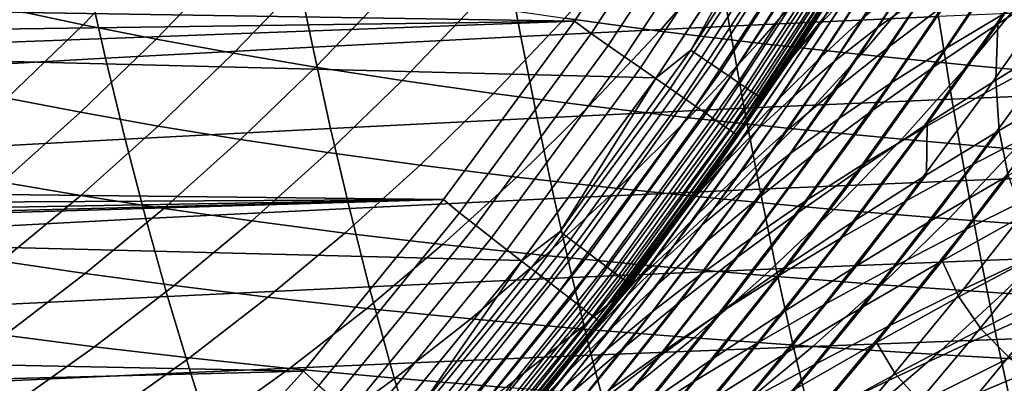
# Model space of a CAD drawing. Header units: metres. Extents: x -23 to 242, y -40 to 23.
# Tile 58 of 256: x 15.27 to 20.22, y -14.39 to -12.56. Entities that reach past the tile are written whole.
import ezdxf

# ---------------------------------------------------------------- set-up
doc = ezdxf.new("R2010")
doc.units = ezdxf.units.M
doc.layers.add('solid_10171013', color=7, linetype='CONTINUOUS')

msp = doc.modelspace()

# ---------------------------------------------------------------- linework, layer by layer
at = {"layer": 'solid_10171013'}
for points in [[(18.469597, -12.850019), (-19.096766, -11.898045), (-19.675112, -10.915094), (19.09683, -11.89794)], [(7.229609, -11.988859, 150), (6.53327, -12.382096, 150), (18.059135, -12.564501, 150), (18.672434, -11.633579, 150)], [(18.14259, -12.627615, 149.994522), (18.758881, -11.6925, 149.994522), (18.672434, -11.633579, 150), (18.059135, -12.564501, 150)], [(18.758881, -11.6925, 149.994522), (18.14259, -12.627615, 149.994522), (18.227526, -12.686732, 149.978119), (18.846704, -11.74724, 149.978119)], [(19.741339, -11.866041, 121.463646), (19.288998, -12.585018, 121.11441), (19.441727, -12.423648, 120.713135), (19.881475, -11.714106, 121.056755)], [(18.846704, -11.74724, 149.978119), (18.227526, -12.686732, 149.978119), (18.310589, -12.744546, 149.950989), (18.932589, -11.800773, 149.950989)], [(19.254179, -11.765985, 0.004193), (18.643759, -12.7111, 0.004193), (19.09683, -11.89794)], [(19.308983, -11.799474, 0.016885), (18.696825, -12.74728, 0.016885), (18.643759, -12.7111, 0.004193), (19.254179, -11.765985, 0.004193)], [(20.004883, -11.940959, 119.517403), (19.58131, -12.599173, 119.162064), (19.81444, -12.430221, 118.776978), (20.227118, -11.781396, 119.126549)], [(18.932589, -11.800773, 149.950989), (18.310589, -12.744546, 149.950989), (18.390865, -12.800421, 149.913422), (19.015593, -11.852509, 149.913422)], [(19.361902, -11.831812, 0.03786), (18.748066, -12.782215, 0.03786), (18.696825, -12.74728, 0.016885), (19.308983, -11.799474, 0.016885)], [(19.412029, -11.862444, 0.066758), (18.796604, -12.815308, 0.066758), (18.748066, -12.782215, 0.03786), (19.361902, -11.831812, 0.03786)], [(19.015593, -11.852509, 149.913422), (18.390865, -12.800421, 149.913422), (18.467476, -12.853742, 149.865814), (19.094803, -11.901882, 149.865814)], [(19.458504, -11.890844, 0.103084), (18.841606, -12.845989, 0.103084), (18.796604, -12.815308, 0.066758), (19.412029, -11.862444, 0.066758)], [(19.619593, -12.017986, 121.869598), (19.153997, -12.746198, 121.514519), (19.288998, -12.585018, 121.11441), (19.741339, -11.866041, 121.463646)], [(17.795063, -13.769), (-18.469526, -12.85012), (-19.096766, -11.898045), (18.469597, -12.850019)], [(19.094803, -11.901882, 149.865814), (18.467476, -12.853742, 149.865814), (18.539576, -12.903926, 149.808716), (19.169353, -11.94835, 149.808716)], [(18.643759, -12.7111, 0.004193), (18.469597, -12.850019), (19.09683, -11.89794)], [(19.500532, -11.916527, 0.146215), (18.882301, -12.873734, 0.146215), (18.841606, -12.845989, 0.103084), (19.458504, -11.890844, 0.103084)], [(19.53739, -11.93905, 0.195412), (18.91799, -12.898067, 0.195412), (18.882301, -12.873734, 0.146215), (19.500532, -11.916527, 0.146215)], [(19.161373, -12.735303, 71.486107), (19.577765, -12.086167, 71.167397), (19.72344, -11.89653, 71.560226), (19.320581, -12.537554, 71.872429)], [(19.64551, -12.690263, 74.402924), (20.014616, -12.129133, 74.080139), (20.285673, -11.924827, 74.439629), (19.927195, -12.478481, 74.755585)], [(20.329538, -12.095793, 118.026718), (19.923414, -12.70377, 117.663544), (20.214413, -12.530073, 117.307419), (20.610678, -11.930904, 117.664314)], [(19.169353, -11.94835, 149.808716), (18.539576, -12.903926, 149.808716), (18.606377, -12.95042, 149.742722), (19.238424, -11.991401, 149.742722)], [(19.568447, -11.958029, 0.24983), (18.948063, -12.918571, 0.24983), (18.91799, -12.898067, 0.195412), (19.53739, -11.93905, 0.195412)], [(19.59317, -11.973138, 0.308537), (18.972004, -12.934893, 0.308537), (18.948063, -12.918571, 0.24983), (19.568447, -11.958029, 0.24983)], [(19.611137, -11.984118, 0.370527), (18.989401, -12.946754, 0.370527), (18.972004, -12.934893, 0.308537), (19.59317, -11.973138, 0.308537)], [(19.62204, -11.990779, 0.434737), (18.999958, -12.953952, 0.434737), (18.989401, -12.946754, 0.370527), (19.611137, -11.984118, 0.370527)], [(19.298397, -12.745555, 72.965958), (19.690382, -12.141486, 72.644173), (19.900791, -11.943598, 73.026695), (19.520891, -12.539743, 73.34185)], [(19.799812, -12.10136, 119.913124), (19.364729, -12.768891, 119.551826), (19.58131, -12.599173, 119.162064), (20.004883, -11.940959, 119.517403)], [(19.238424, -11.991401, 149.742722), (18.606377, -12.95042, 149.742722), (18.667145, -12.992716, 149.668579), (19.301256, -12.030564, 149.668579)], [(19.301256, -12.030564, 149.668579), (18.667145, -12.992716, 149.668579), (18.72121, -13.030348, 149.587112), (19.357159, -12.06541, 149.587112)], [(19.62204, -11.990779, 0.434737), (19.518833, -12.166149, 0.5), (18.999958, -12.953952, 0.434737)], [(19.153997, -12.746198, 121.514519), (19.619593, -12.017986, 121.869598), (19.55644, -12.105602, 122.287582), (19.098139, -12.81644, 121.943527)], [(19.357159, -12.06541, 149.587112), (18.72121, -13.030348, 149.587112), (18.767984, -13.062902, 149.499176), (19.405521, -12.095553, 149.499176)], [(19.866409, -12.795657, 75.428337), (20.224092, -12.267648, 75.100128), (20.535791, -12.05804, 75.435272), (20.187874, -12.579302, 75.756256)], [(20.187874, -12.579302, 75.756256), (20.535791, -12.05804, 75.435272), (20.523203, -12.364458, 76.073647)], [(15.239836, -12.509179, 231.569183), (15.612547, -12.121037, 231.320419), (15.958761, -12.196143, 232.148865), (15.586883, -12.582788, 232.414459)], [(19.825657, -12.122681, 267.266479), (18.767309, -12.172264, 266.779175), (18.838181, -12.59062, 266.596283), (19.889938, -12.542319, 267.09024)], [(19.405521, -12.095553, 149.499176), (18.767984, -13.062902, 149.499176), (18.80695, -13.090023, 149.405777), (19.44581, -12.120666, 149.405777)], [(19.44581, -12.120666, 149.405777), (18.80695, -13.090023, 149.405777), (18.837679, -13.111412, 149.307922), (19.477583, -12.140471, 149.307922)], [(18.877575, -13.139147, 149), (19.098139, -12.81644, 121.943527), (19.55644, -12.105602, 122.287582), (19.518833, -12.166149, 149)], [(19.577765, -12.086167, 71.167397), (19.161373, -12.735303, 71.486107), (19.105398, -12.805614, 71.050964), (19.337017, -12.453101, 70.875893)], [(19.612047, -12.262342, 120.312202), (19.16482, -12.939082, 119.944756), (19.364729, -12.768891, 119.551826), (19.799812, -12.10136, 119.913124)], [(19.379328, -12.902715, 74.043503), (19.759655, -12.334188, 73.71373), (20.014616, -12.129133, 74.080139), (19.64551, -12.690263, 74.402924)], [(20.063969, -12.262329, 118.398056), (19.647423, -12.879142, 118.028419), (19.923414, -12.70377, 117.663544), (20.329538, -12.095793, 118.026718)], [(18.767309, -12.172264, 266.779175), (17.710188, -12.224892, 266.257843), (17.78826, -12.64182, 266.068176), (18.838181, -12.59062, 266.596283)], [(18.0103, -12.550676, 236.187698), (18.359447, -12.153788, 235.848557), (18.830812, -12.219025, 236.612961), (18.486322, -12.614685, 236.968277)], [(19.477583, -12.140471, 149.307922), (18.837679, -13.111412, 149.307922), (18.859837, -13.126834, 149.20668), (19.500494, -12.154751, 149.20668)], [(19.500494, -12.154751, 149.20668), (18.859837, -13.126834, 149.20668), (18.873178, -13.13612, 149.10318), (19.51429, -12.163349, 149.10318)], [(19.51429, -12.163349, 149.10318), (18.873178, -13.13612, 149.10318), (18.877575, -13.139147, 149), (19.518833, -12.166149, 149)], [(18.877575, -13.139147, 0.5), (19.518833, -12.166149, 0.5), (19.337017, -12.453101, 70.875893), (19.105398, -12.805614, 71.050964)], [(18.999958, -12.953952, 0.434737), (19.518833, -12.166149, 0.5), (18.877575, -13.139147, 0.5)], [(19.092249, -12.951375, 72.587502), (19.496948, -12.339543, 72.258942), (19.690382, -12.141486, 72.644173), (19.298397, -12.745555, 72.965958)], [(15.586883, -12.582788, 232.414459), (15.958761, -12.196143, 232.148865), (16.324841, -12.270391, 232.970245), (15.954249, -12.65549, 233.252762)], [(17.710188, -12.224892, 266.257843), (16.655781, -12.280325, 265.702332), (16.741655, -12.69569, 265.50589), (17.78826, -12.64182, 266.068176)], [(18.830812, -12.219025, 236.612961), (19.321688, -12.281178, 237.363983), (18.982964, -12.675618, 237.735474), (18.486322, -12.614685, 236.968277)], [(20.51997, -12.358384, 116.961395), (20.123461, -12.926847, 116.588593), (20.452484, -12.749555, 116.260948), (20.839645, -12.189034, 116.626808)], [(16.655781, -12.280325, 265.702332), (15.605569, -12.338328, 265.112488), (15.699842, -12.752001, 264.909271), (16.741655, -12.69569, 265.50589)], [(15.954249, -12.65549, 233.252762), (16.324841, -12.270391, 232.970245), (16.712269, -12.343363, 233.785126), (16.343473, -12.726877, 234.084518)], [(19.441727, -12.423648, 120.713135), (18.981707, -13.109451, 120.339333), (19.16482, -12.939082, 119.944756), (19.612047, -12.262342, 120.312202)], [(19.321688, -12.281178, 237.363983), (19.832077, -12.339828, 238.100174), (19.500259, -12.733066, 238.487808), (18.982964, -12.675618, 237.735474)], [(19.81444, -12.430221, 118.776978), (19.386881, -13.055861, 118.400681), (19.647423, -12.879142, 118.028419), (20.063969, -12.262329, 118.398056)], [(19.559195, -13.013215, 75.091164), (19.927195, -12.478481, 74.755585), (20.224092, -12.267648, 75.100128), (19.866409, -12.795657, 75.428337)], [(6.53327, -12.382096, 150), (5.815754, -12.734864, 150), (18.059135, -12.564501, 150)], [(15.605569, -12.338328, 265.112488), (14.561047, -12.398666, 264.48819), (14.664304, -12.810523, 264.278229), (15.699842, -12.752001, 264.909271)], [(16.343473, -12.726877, 234.084518), (16.712269, -12.343363, 233.785126), (17.122429, -12.414644, 234.593903), (16.755997, -12.796553, 234.910019)], [(18.902525, -13.156958, 72.207947), (19.320581, -12.537554, 71.872429), (19.496948, -12.339543, 72.258942), (19.092249, -12.951375, 72.587502)], [(19.128735, -13.115558, 73.678764), (19.520891, -12.539743, 73.34185), (19.759655, -12.334188, 73.71373), (19.379328, -12.902715, 74.043503)], [(19.500259, -12.733066, 238.487808), (19.832077, -12.339828, 238.100174), (20.361597, -12.395042, 238.820557), (20.037823, -12.787097, 239.224197)], [(20.214413, -12.530073, 117.307419), (19.808031, -13.106565, 116.927475), (20.123461, -12.926847, 116.588593), (20.51997, -12.358384, 116.961395)], [(20.187874, -12.579302, 75.756256), (20.523203, -12.364458, 76.073647), (20.535732, -12.642308, 76.702179), (20.178019, -12.861219, 76.404167)], [(16.755997, -12.796553, 234.910019), (17.122429, -12.414644, 234.593903), (17.555393, -12.483868, 235.395508), (17.192015, -12.864162, 235.72818)], [(19.288998, -12.585018, 121.11441), (18.815517, -13.279704, 120.734055), (18.981707, -13.109451, 120.339333), (19.441727, -12.423648, 120.713135)], [(19.58131, -12.599173, 119.162064), (19.142122, -13.233592, 118.778923), (19.386881, -13.055861, 118.400681), (19.81444, -12.430221, 118.776978)], [(20.037823, -12.787097, 239.224197), (20.361597, -12.395042, 238.820557), (20.910103, -12.446941, 239.524414), (20.59549, -12.837836, 239.943848)], [(19.266615, -13.231667, 74.74604), (19.64551, -12.690263, 74.402924), (19.927195, -12.478481, 74.755585), (19.559195, -13.013215, 75.091164)], [(14.855968, -12.881214, 231.825363), (15.239836, -12.509179, 231.569183), (15.586883, -12.582788, 232.414459), (15.204046, -12.952933, 232.687866)], [(17.192015, -12.864162, 235.72818), (17.555393, -12.483868, 235.395508), (18.0103, -12.550676, 236.187698), (17.650841, -12.929361, 236.536865)], [(19.923414, -12.70377, 117.663544), (19.506613, -13.288345, 117.27626), (19.808031, -13.106565, 116.927475), (20.214413, -12.530073, 117.307419)], [(20.942307, -12.497094, 267.550568), (19.889938, -12.542319, 267.09024), (19.957699, -12.957044, 266.90451), (21.003799, -12.913338, 267.371552)], [(5.079339, -13.046075, 150), (4.32632, -13.31476, 150), (17.399588, -13.46306, 150), (18.059135, -12.564501, 150)], [(5.815754, -12.734864, 150), (5.079339, -13.046075, 150), (18.059135, -12.564501, 150)], [(17.479725, -13.530314, 149.994522), (18.14259, -12.627615, 149.994522), (18.059135, -12.564501, 150), (17.399588, -13.46306, 150)], [(17.650841, -12.929361, 236.536865), (18.0103, -12.550676, 236.187698), (18.486322, -12.614685, 236.968277), (18.131819, -12.991778, 237.333908)], [(18.729298, -13.362056, 71.828751), (19.161373, -12.735303, 71.486107), (19.320581, -12.537554, 71.872429), (18.902525, -13.156958, 72.207947)], [(19.889938, -12.542319, 267.09024), (18.838181, -12.59062, 266.596283), (18.912842, -13.003644, 266.403656), (19.957699, -12.957044, 266.90451)], [(18.893789, -13.328515, 73.310165), (19.298397, -12.745555, 72.965958), (19.520891, -12.539743, 73.34185), (19.128735, -13.115558, 73.678764)], [(19.501881, -13.304268, 75.774467), (19.866409, -12.795657, 75.428337), (20.187874, -12.579302, 75.756256), (19.833282, -13.081986, 76.094505)], [(19.833282, -13.081986, 76.094505), (20.187874, -12.579302, 75.756256), (20.178019, -12.861219, 76.404167)], [(20.452484, -12.749555, 116.260948), (20.058966, -13.287876, 115.874733), (20.410397, -13.106426, 115.56736), (20.794685, -12.575058, 115.9459)], [(15.204046, -12.952933, 232.687866), (15.586883, -12.582788, 232.414459), (15.954249, -12.65549, 233.252762), (15.572916, -13.023699, 233.543442)], [(18.14259, -12.627615, 149.994522), (17.479725, -13.530314, 149.994522), (17.56156, -13.593658, 149.978119), (18.227526, -12.686732, 149.978119)], [(18.838181, -12.59062, 266.596283), (17.78826, -12.64182, 266.068176), (17.870455, -13.052971, 265.868652), (18.912842, -13.003644, 266.403656)], [(18.486322, -12.614685, 236.968277), (18.982964, -12.675618, 237.735474), (18.634546, -13.051147, 238.117615), (18.131819, -12.991778, 237.333908)], [(19.153997, -12.746198, 121.514519), (18.666374, -13.449548, 121.127419), (18.815517, -13.279704, 120.734055), (19.288998, -12.585018, 121.11441)], [(19.364729, -12.768891, 119.551826), (18.913277, -13.412006, 119.161667), (19.142122, -13.233592, 118.778923), (19.58131, -12.599173, 119.162064)], [(15.572916, -13.023699, 233.543442), (15.954249, -12.65549, 233.252762), (16.343473, -12.726877, 234.084518), (15.964167, -13.093122, 234.392426)], [(17.78826, -12.64182, 266.068176), (16.741655, -12.69569, 265.50589), (16.832003, -13.104805, 265.299408), (17.870455, -13.052971, 265.868652)], [(18.982964, -12.675618, 237.735474), (19.500259, -12.733066, 238.487808), (19.15909, -13.107066, 238.886353), (18.634546, -13.051147, 238.117615)], [(20.178019, -12.861219, 76.404167), (20.535732, -12.642308, 76.702179), (20.574245, -12.893258, 77.317131), (20.195417, -13.114965, 77.040024)], [(16.741655, -12.69569, 265.50589), (15.699842, -12.752001, 264.909271), (15.798949, -13.158925, 264.695862), (16.832003, -13.104805, 265.299408)], [(15.964167, -13.093122, 234.392426), (16.343473, -12.726877, 234.084518), (16.755997, -12.796553, 234.910019), (16.379301, -13.16082, 235.23497)], [(18.227526, -12.686732, 149.978119), (17.56156, -13.593658, 149.978119), (17.641586, -13.655604, 149.950989), (18.310589, -12.744546, 149.950989)], [(18.643759, -12.7111, 0.004193), (17.986988, -13.624614, 0.004193), (18.469597, -12.850019)], [(18.696825, -12.74728, 0.016885), (18.038185, -13.663394, 0.016885), (17.986988, -13.624614, 0.004193), (18.643759, -12.7111, 0.004193)], [(18.988939, -13.450702, 74.394302), (19.379328, -12.902715, 74.043503), (19.64551, -12.690263, 74.402924), (19.266615, -13.231667, 74.74604)], [(19.647423, -12.879142, 118.028419), (19.219624, -13.471817, 117.633598), (19.506613, -13.288345, 117.27626), (19.923414, -12.70377, 117.663544)], [(15.699842, -12.752001, 264.909271), (14.664304, -12.810523, 264.278229), (14.772766, -13.215113, 264.057953), (15.798949, -13.158925, 264.695862)], [(18.310589, -12.744546, 149.950989), (17.641586, -13.655604, 149.950989), (17.718931, -13.715473, 149.913422), (18.390865, -12.800421, 149.913422)], [(18.748066, -12.782215, 0.03786), (18.08762, -13.70084, 0.03786), (18.038185, -13.663394, 0.016885), (18.696825, -12.74728, 0.016885)], [(18.666374, -13.449548, 121.127419), (19.153997, -12.746198, 121.514519), (19.098139, -12.81644, 121.943527), (18.620472, -13.501037, 121.570869)], [(19.161373, -12.735303, 71.486107), (18.729298, -13.362056, 71.828751), (18.627663, -13.491116, 71.423309), (18.868858, -13.151662, 71.233269)], [(18.674551, -13.541308, 72.939156), (19.092249, -12.951375, 72.587502), (19.298397, -12.745555, 72.965958), (18.893789, -13.328515, 73.310165)], [(19.16482, -12.939082, 119.944756), (18.700453, -13.590773, 119.547394), (18.913277, -13.412006, 119.161667), (19.364729, -12.768891, 119.551826)], [(19.161373, -12.735303, 71.486107), (18.868858, -13.151662, 71.233269), (19.105398, -12.805614, 71.050964)], [(19.15909, -13.107066, 238.886353), (19.500259, -12.733066, 238.487808), (20.037823, -12.787097, 239.224197), (19.705061, -13.159607, 239.639008)], [(20.123461, -12.926847, 116.588593), (19.720209, -13.472234, 116.194466), (20.058966, -13.287876, 115.874733), (20.452484, -12.749555, 116.260948)], [(16.379301, -13.16082, 235.23497), (16.755997, -12.796553, 234.910019), (17.192015, -12.864162, 235.72818), (16.818636, -13.226456, 236.069992)], [(18.390865, -12.800421, 149.913422), (17.718931, -13.715473, 149.913422), (17.792742, -13.772607, 149.865814), (18.467476, -12.853742, 149.865814)], [(18.796604, -12.815308, 0.066758), (18.134449, -13.736311, 0.066758), (18.08762, -13.70084, 0.03786), (18.748066, -12.782215, 0.03786)], [(18.841606, -12.845989, 0.103084), (18.177864, -13.769197, 0.103084), (18.134449, -13.736311, 0.066758), (18.796604, -12.815308, 0.066758)], [(18.187859, -14.078417, 149), (18.620472, -13.501037, 121.570869), (19.098139, -12.81644, 121.943527), (18.877575, -13.139147, 149)], [(18.877575, -13.139147, 0.5), (19.105398, -12.805614, 71.050964), (18.868858, -13.151662, 71.233269)], [(19.184172, -13.527723, 75.445351), (19.559195, -13.013215, 75.091164), (19.866409, -12.795657, 75.428337), (19.501881, -13.304268, 75.774467)], [(19.705061, -13.159607, 239.639008), (20.037823, -12.787097, 239.224197), (20.59549, -12.837836, 239.943848), (20.272268, -13.208899, 240.374725)], [(17.074446, -14.653085), (-17.794987, -13.769098), (-18.469526, -12.85012), (17.795063, -13.769)], [(16.818636, -13.226456, 236.069992), (17.192015, -12.864162, 235.72818), (17.650841, -12.929361, 236.536865), (17.281662, -13.289697, 236.895462)], [(18.467476, -12.853742, 149.865814), (17.792742, -13.772607, 149.865814), (17.862207, -13.826378, 149.808716), (18.539576, -12.903926, 149.808716)], [(17.986988, -13.624614, 0.004193), (17.795063, -13.769), (18.469597, -12.850019)], [(18.882301, -12.873734, 0.146215), (18.217125, -13.798937, 0.146215), (18.177864, -13.769197, 0.103084), (18.841606, -12.845989, 0.103084)], [(18.91799, -12.898067, 0.195412), (18.251558, -13.825018, 0.195412), (18.217125, -13.798937, 0.146215), (18.882301, -12.873734, 0.146215)], [(19.833282, -13.081986, 76.094505), (20.178019, -12.861219, 76.404167), (20.195417, -13.114965, 77.040024), (19.82872, -13.338927, 76.750183)], [(18.539576, -12.903926, 149.808716), (17.862207, -13.826378, 149.808716), (17.926567, -13.876196, 149.742722), (18.606377, -12.95042, 149.742722)], [(18.948063, -12.918571, 0.24983), (18.280571, -13.846995, 0.24983), (18.251558, -13.825018, 0.195412), (18.91799, -12.898067, 0.195412)], [(18.972004, -12.934893, 0.308537), (18.303669, -13.864491, 0.308537), (18.280571, -13.846995, 0.24983), (18.948063, -12.918571, 0.24983)], [(18.726238, -13.670011, 74.037392), (19.128735, -13.115558, 73.678764), (19.379328, -12.902715, 74.043503), (18.988939, -13.450702, 74.394302)], [(19.386881, -13.055861, 118.400681), (18.947479, -13.656614, 117.998138), (19.219624, -13.471817, 117.633598), (19.647423, -12.879142, 118.028419)], [(19.808031, -13.106565, 116.927475), (19.394514, -13.659097, 116.525215), (19.720209, -13.472234, 116.194466), (20.123461, -12.926847, 116.588593)], [(21.003799, -12.913338, 267.371552), (19.957699, -12.957044, 266.90451), (20.02903, -13.366463, 266.708954), (21.068575, -13.324679, 267.182953)], [(20.195417, -13.114965, 77.040024), (20.574245, -12.893258, 77.317131), (20.639399, -13.119205, 77.914978), (20.240728, -13.342335, 77.660202)], [(14.810803, -13.306277, 232.968674), (15.204046, -12.952933, 232.687866), (15.572916, -13.023699, 233.543442), (15.1814, -13.374752, 233.841873)], [(17.281662, -13.289697, 236.895462), (17.650841, -12.929361, 236.536865), (18.131819, -12.991778, 237.333908), (17.767899, -13.350187, 237.709274)], [(18.606377, -12.95042, 149.742722), (17.926567, -13.876196, 149.742722), (17.985115, -13.921515, 149.668579), (18.667145, -12.992716, 149.668579)], [(18.989401, -12.946754, 0.370527), (18.320454, -13.877204, 0.370527), (18.303669, -13.864491, 0.308537), (18.972004, -12.934893, 0.308537)], [(18.999958, -12.953952, 0.434737), (18.330637, -13.884918, 0.434737), (18.320454, -13.877204, 0.370527), (18.989401, -12.946754, 0.370527)], [(18.999958, -12.953952, 0.434737), (18.877575, -13.139147, 0.5), (18.330637, -13.884918, 0.434737)], [(18.471079, -13.753659, 72.567192), (18.902525, -13.156958, 72.207947), (19.092249, -12.951375, 72.587502), (18.674551, -13.541308, 72.939156)], [(18.981707, -13.109451, 120.339333), (18.503759, -13.769559, 119.934608), (18.700453, -13.590773, 119.547394), (19.16482, -12.939082, 119.944756)], [(19.957699, -12.957044, 266.90451), (18.912842, -13.003644, 266.403656), (18.991386, -13.410926, 266.20108), (20.02903, -13.366463, 266.708954)], [(20.410397, -13.106426, 115.56736), (20.022663, -13.615695, 115.169991), (20.395344, -13.431767, 114.884605), (20.774109, -12.928287, 115.273682)], [(15.1814, -13.374752, 233.841873), (15.572916, -13.023699, 233.543442), (15.964167, -13.093122, 234.392426), (15.57492, -13.441862, 234.708389)], [(18.131819, -12.991778, 237.333908), (18.634546, -13.051147, 238.117615), (18.277037, -13.407672, 238.50972), (17.767899, -13.350187, 237.709274)], [(18.912842, -13.003644, 266.403656), (17.870455, -13.052971, 265.868652), (17.956865, -13.457912, 265.658997), (18.991386, -13.410926, 266.20108)], [(18.667145, -12.992716, 149.668579), (17.985115, -13.921515, 149.668579), (18.037207, -13.961837, 149.587112), (18.72121, -13.030348, 149.587112)], [(18.880512, -13.752012, 75.108429), (19.266615, -13.231667, 74.74604), (19.559195, -13.013215, 75.091164), (19.184172, -13.527723, 75.445351)], [(17.870455, -13.052971, 265.868652), (16.832003, -13.104805, 265.299408), (16.92691, -13.507215, 265.082642), (17.956865, -13.457912, 265.658997)], [(18.72121, -13.030348, 149.587112), (18.037207, -13.961837, 149.587112), (18.08227, -13.996719, 149.499176), (18.767984, -13.062902, 149.499176)], [(18.767984, -13.062902, 149.499176), (18.08227, -13.996719, 149.499176), (18.119812, -14.025779, 149.405777), (18.80695, -13.090023, 149.405777)], [(18.634546, -13.051147, 238.117615), (19.15909, -13.107066, 238.886353), (18.809172, -13.461757, 239.295105), (18.277037, -13.407672, 238.50972)], [(19.142122, -13.233592, 118.778923), (18.690489, -13.842369, 118.3685), (18.947479, -13.656614, 117.998138), (19.386881, -13.055861, 118.400681)], [(15.57492, -13.441862, 234.708389), (15.964167, -13.093122, 234.392426), (16.379301, -13.16082, 235.23497), (15.99292, -13.507243, 235.568268)], [(16.832003, -13.104805, 265.299408), (15.798949, -13.158925, 264.695862), (15.902976, -13.558625, 264.472015), (16.92691, -13.507215, 265.082642)], [(18.80695, -13.090023, 149.405777), (18.119812, -14.025779, 149.405777), (18.14942, -14.048697, 149.307922), (18.837679, -13.111412, 149.307922)], [(18.837679, -13.111412, 149.307922), (18.14942, -14.048697, 149.307922), (18.170767, -14.065221, 149.20668), (18.859837, -13.126834, 149.20668)], [(18.815517, -13.279704, 120.734055), (18.323301, -13.948034, 120.321793), (18.503759, -13.769559, 119.934608), (18.981707, -13.109451, 120.339333)], [(18.47855, -13.889283, 73.676758), (18.893789, -13.328515, 73.310165), (19.128735, -13.115558, 73.678764), (18.726238, -13.670011, 74.037392)], [(18.809172, -13.461757, 239.295105), (19.15909, -13.107066, 238.886353), (19.705061, -13.159607, 239.639008), (19.363909, -13.512521, 240.064255)], [(19.506613, -13.288345, 117.27626), (19.082272, -13.848062, 116.865669), (19.394514, -13.659097, 116.525215), (19.808031, -13.106565, 116.927475)], [(19.133051, -13.792131, 76.137375), (19.501881, -13.304268, 75.774467), (19.833282, -13.081986, 76.094505), (19.474485, -13.564774, 76.448875)], [(19.474485, -13.564774, 76.448875), (19.833282, -13.081986, 76.094505), (19.82872, -13.338927, 76.750183)], [(19.477695, -13.796317, 77.110565), (19.82872, -13.338927, 76.750183), (20.195417, -13.114965, 77.040024), (19.853392, -13.568172, 77.391647)], [(20.058966, -13.287876, 115.874733), (19.661779, -13.803065, 115.468803), (20.022663, -13.615695, 115.169991), (20.410397, -13.106426, 115.56736)], [(19.853392, -13.568172, 77.391647), (20.195417, -13.114965, 77.040024), (20.240728, -13.342335, 77.660202)], [(15.798949, -13.158925, 264.695862), (14.772766, -13.215113, 264.057953), (14.886516, -13.611937, 263.827179), (15.902976, -13.558625, 264.472015)], [(15.99292, -13.507243, 235.568268), (16.379301, -13.16082, 235.23497), (16.818636, -13.226456, 236.069992), (16.435844, -13.570573, 236.420441)], [(18.859837, -13.126834, 149.20668), (18.170767, -14.065221, 149.20668), (18.183622, -14.075171, 149.10318), (18.873178, -13.13612, 149.10318)], [(18.873178, -13.13612, 149.10318), (18.183622, -14.075171, 149.10318), (18.187859, -14.078417, 149), (18.877575, -13.139147, 149)], [(18.187859, -14.078417, 0.5), (18.877575, -13.139147, 0.5), (18.627663, -13.491116, 71.423309), (18.381907, -13.824092, 71.620949)], [(18.330637, -13.884918, 0.434737), (18.877575, -13.139147, 0.5), (18.187859, -14.078417, 0.5)], [(18.283434, -13.96529, 72.19574), (18.729298, -13.362056, 71.828751), (18.902525, -13.156958, 72.207947), (18.471079, -13.753659, 72.567192)], [(18.877575, -13.139147, 0.5), (18.868858, -13.151662, 71.233269), (18.627663, -13.491116, 71.423309)], [(19.363909, -13.512521, 240.064255), (19.705061, -13.159607, 239.639008), (20.272268, -13.208899, 240.374725), (19.941032, -13.560096, 240.816238)], [(19.941032, -13.560096, 240.816238), (20.272268, -13.208899, 240.374725), (20.861982, -13.254916, 241.093506), (20.541697, -13.604464, 241.550903)], [(16.435844, -13.570573, 236.420441), (16.818636, -13.226456, 236.069992), (17.281662, -13.289697, 236.895462), (16.90336, -13.631536, 237.262924)], [(18.913277, -13.412006, 119.161667), (18.448763, -14.028713, 118.743179), (18.690489, -13.842369, 118.3685), (19.142122, -13.233592, 118.778923)], [(18.591154, -13.976792, 74.765045), (18.988939, -13.450702, 74.394302), (19.266615, -13.231667, 74.74604), (18.880512, -13.752012, 75.108429)], [(20.395344, -13.431767, 114.884605), (20.015869, -13.913649, 114.478676), (20.408514, -13.729114, 114.21669), (20.779453, -13.251715, 114.613945)], [(4.32632, -13.31476, 150), (3.559042, -13.54006, 150), (17.399588, -13.46306, 150)], [(16.90336, -13.631536, 237.262924), (17.281662, -13.289697, 236.895462), (17.767899, -13.350187, 237.709274), (17.395163, -13.689792, 238.093719)], [(18.666374, -13.449548, 121.127419), (18.159191, -14.125868, 120.707451), (18.323301, -13.948034, 120.321793), (18.815517, -13.279704, 120.734055)], [(19.219624, -13.471817, 117.633598), (18.783871, -14.038726, 117.21447), (19.082272, -13.848062, 116.865669), (19.506613, -13.288345, 117.27626)], [(18.804749, -14.020632, 75.816956), (19.184172, -13.527723, 75.445351), (19.501881, -13.304268, 75.774467), (19.133051, -13.792131, 76.137375)], [(19.720209, -13.472234, 116.194466), (19.313055, -13.993441, 115.779724), (19.661779, -13.803065, 115.468803), (20.058966, -13.287876, 115.874733)], [(17.767899, -13.350187, 237.709274), (18.277037, -13.407672, 238.50972), (17.911036, -13.745096, 238.911118), (17.395163, -13.689792, 238.093719)], [(18.245924, -14.108211, 73.313858), (18.674551, -13.541308, 72.939156), (18.893789, -13.328515, 73.310165), (18.47855, -13.889283, 73.676758)], [(18.283434, -13.96529, 72.19574), (18.381907, -13.824092, 71.620949), (18.729298, -13.362056, 71.828751)], [(18.729298, -13.362056, 71.828751), (18.381907, -13.824092, 71.620949), (18.627663, -13.491116, 71.423309)], [(20.02903, -13.366463, 266.708954), (18.991386, -13.410926, 266.20108), (19.073961, -13.811867, 265.988129), (20.104086, -13.769984, 266.503204)], [(19.113951, -14.026369, 76.818222), (19.474485, -13.564774, 76.448875), (19.82872, -13.338927, 76.750183), (19.477695, -13.796317, 77.110565)], [(19.511938, -14.001113, 77.755524), (19.853392, -13.568172, 77.391647), (20.240728, -13.342335, 77.660202), (19.907703, -13.772032, 78.015038)], [(19.907703, -13.772032, 78.015038), (20.240728, -13.342335, 77.660202), (20.314333, -13.545732, 78.261017)], [(21.068575, -13.324679, 267.182953), (20.02903, -13.366463, 266.708954), (20.104086, -13.769984, 266.503204), (21.136791, -13.730538, 266.984314)], [(14.780284, -13.708437, 234.147629), (15.1814, -13.374752, 233.841873), (15.57492, -13.441862, 234.708389), (15.176322, -13.772919, 235.031952)], [(18.277037, -13.407672, 238.50972), (18.809172, -13.461757, 239.295105), (18.451105, -13.797068, 239.713333), (17.911036, -13.745096, 238.911118)], [(18.991386, -13.410926, 266.20108), (17.956865, -13.457912, 265.658997), (18.047623, -13.85604, 265.438812), (19.073961, -13.811867, 265.988129)], [(18.700453, -13.590773, 119.547394), (18.222395, -14.215281, 119.120689), (18.448763, -14.028713, 118.743179), (18.913277, -13.412006, 119.161667)], [(1.198118, -13.948631, 150), (0.399854, -13.994287, 150), (16.694983, -14.327498, 150), (17.399588, -13.46306, 150)], [(1.992386, -13.857494, 150), (1.198118, -13.948631, 150), (17.399588, -13.46306, 150)], [(2.780181, -13.721169, 150), (1.992386, -13.857494, 150), (17.399588, -13.46306, 150)], [(3.559042, -13.54006, 150), (2.780181, -13.721169, 150), (17.399588, -13.46306, 150)], [(15.176322, -13.772919, 235.031952), (15.57492, -13.441862, 234.708389), (15.99292, -13.507243, 235.568268), (15.597454, -13.835674, 235.909424)], [(16.77199, -14.398282, 149.994522), (17.479725, -13.530314, 149.994522), (17.399588, -13.46306, 150), (16.694983, -14.327498, 150)], [(17.956865, -13.457912, 265.658997), (16.92691, -13.507215, 265.082642), (17.026503, -13.902311, 264.855255), (18.047623, -13.85604, 265.438812)], [(18.159191, -14.125868, 120.707451), (18.666374, -13.449548, 121.127419), (18.620472, -13.501037, 121.570869), (18.125092, -14.159133, 121.168793)], [(18.316149, -14.201724, 74.416634), (18.726238, -13.670011, 74.037392), (18.988939, -13.450702, 74.394302), (18.591154, -13.976792, 74.765045)], [(18.451105, -13.797068, 239.713333), (18.809172, -13.461757, 239.295105), (19.363909, -13.512521, 240.064255), (19.014969, -13.84579, 240.499146)], [(18.947479, -13.656614, 117.998138), (18.499699, -14.230689, 117.570305), (18.783871, -14.038726, 117.21447), (19.219624, -13.471817, 117.633598)], [(19.394514, -13.659097, 116.525215), (18.976856, -14.186388, 116.10144), (19.313055, -13.993441, 115.779724), (19.720209, -13.472234, 116.194466)], [(20.022663, -13.615695, 115.169991), (19.634188, -14.102207, 114.755074), (20.015869, -13.913649, 114.478676), (20.395344, -13.431767, 114.884605)], [(15.597454, -13.835674, 235.909424), (15.99292, -13.507243, 235.568268), (16.435844, -13.570573, 236.420441), (16.044247, -13.896399, 236.778961)], [(16.92691, -13.507215, 265.082642), (15.902976, -13.558625, 264.472015), (16.012032, -13.95049, 264.237488), (17.026503, -13.902311, 264.855255)], [(17.451452, -14.981548, 149), (18.125092, -14.159133, 121.168793), (18.620472, -13.501037, 121.570869), (18.187859, -14.078417, 149)], [(19.014969, -13.84579, 240.499146), (19.363909, -13.512521, 240.064255), (19.941032, -13.560096, 240.816238), (19.602383, -13.891398, 241.267563)], [(15.902976, -13.558625, 264.472015), (14.886516, -13.611937, 263.827179), (15.005644, -14.000384, 263.585602), (16.012032, -13.95049, 264.237488)], [(16.044247, -13.896399, 236.778961), (16.435844, -13.570573, 236.420441), (16.90336, -13.631536, 237.262924), (16.516546, -13.954795, 237.638672)], [(17.479725, -13.530314, 149.994522), (16.77199, -14.398282, 149.994522), (16.850512, -14.46569, 149.978119), (17.56156, -13.593658, 149.978119)], [(18.028402, -14.326483, 72.950134), (18.471079, -13.753659, 72.567192), (18.674551, -13.541308, 72.939156), (18.245924, -14.108211, 73.313858)], [(18.48991, -14.249902, 75.488892), (18.880512, -13.752012, 75.108429), (19.184172, -13.527723, 75.445351), (18.804749, -14.020632, 75.816956)], [(18.762466, -14.257928, 76.515869), (19.133051, -13.792131, 76.137375), (19.474485, -13.564774, 76.448875), (19.113951, -14.026369, 76.818222)], [(19.127321, -14.23255, 77.483719), (19.477695, -13.796317, 77.110565), (19.853392, -13.568172, 77.391647), (19.511938, -14.001113, 77.755524)], [(19.602383, -13.891398, 241.267563), (19.941032, -13.560096, 240.816238), (20.541697, -13.604464, 241.550903), (20.214378, -13.933881, 242.01825)], [(19.907703, -13.772032, 78.015038), (20.314333, -13.545732, 78.261017), (20.416264, -13.728046, 78.839035), (19.991732, -13.953312, 78.616699)], [(20.408514, -13.729114, 114.21669), (20.039328, -14.185723, 113.80471), (20.450397, -14.002611, 113.567047), (20.811672, -13.549067, 113.970284)], [(17.56156, -13.593658, 149.978119), (16.850512, -14.46569, 149.978119), (16.927299, -14.53161, 149.950989), (17.641586, -13.655604, 149.950989)], [(18.503759, -13.769559, 119.934608), (18.011478, -14.401702, 119.499542), (18.222395, -14.215281, 119.120689), (18.700453, -13.590773, 119.547394)], [(19.661779, -13.803065, 115.468803), (19.263811, -14.294325, 115.044609), (19.634188, -14.102207, 114.755074), (20.022663, -13.615695, 115.169991)], [(20.214378, -13.933881, 242.01825), (20.541697, -13.604464, 241.550903), (21.167412, -13.645648, 242.268417), (20.852308, -13.97327, 242.751205)], [(16.516546, -13.954795, 237.638672), (16.90336, -13.631536, 237.262924), (17.395163, -13.689792, 238.093719), (17.014225, -14.010535, 238.486633)], [(17.641586, -13.655604, 149.950989), (16.927299, -14.53161, 149.950989), (17.001511, -14.595319, 149.913422), (17.718931, -13.715473, 149.913422)], [(17.986988, -13.624614, 0.004193), (17.285498, -14.504254, 0.004193), (17.795063, -13.769)], [(18.038185, -13.663394, 0.016885), (17.334698, -14.545538, 0.016885), (17.285498, -14.504254, 0.004193), (17.986988, -13.624614, 0.004193)], [(18.08762, -13.70084, 0.03786), (17.382206, -14.585402, 0.03786), (17.334698, -14.545538, 0.016885), (18.038185, -13.663394, 0.016885)], [(18.055523, -14.426465, 74.064621), (18.47855, -13.889283, 73.676758), (18.726238, -13.670011, 74.037392), (18.316149, -14.201724, 74.416634)], [(18.690489, -13.842369, 118.3685), (18.230043, -14.423546, 117.931786), (18.499699, -14.230689, 117.570305), (18.947479, -13.656614, 117.998138)], [(19.082272, -13.848062, 116.865669), (18.653542, -14.381471, 116.432625), (18.976856, -14.186388, 116.10144), (19.394514, -13.659097, 116.525215)], [(17.718931, -13.715473, 149.913422), (17.001511, -14.595319, 149.913422), (17.072332, -14.656117, 149.865814), (17.792742, -13.772607, 149.865814)], [(17.395163, -13.689792, 238.093719), (17.911036, -13.745096, 238.911118), (17.537161, -14.063391, 239.321136), (17.014225, -14.010535, 238.486633)], [(18.134449, -13.736311, 0.066758), (17.427208, -14.623163, 0.066758), (17.382206, -14.585402, 0.03786), (18.08762, -13.70084, 0.03786)], [(17.074446, -14.653085), (-17.074366, -14.653179), (-17.794987, -13.769098)], [(17.285498, -14.504254, 0.004193), (17.074446, -14.653085), (17.795063, -13.769)], [(18.177864, -13.769197, 0.103084), (17.468931, -14.658173, 0.103084), (17.427208, -14.623163, 0.066758), (18.134449, -13.736311, 0.066758)], [(18.217125, -13.798937, 0.146215), (17.50666, -14.689832, 0.146215), (17.468931, -14.658173, 0.103084), (18.177864, -13.769197, 0.103084)], [(17.911036, -13.745096, 238.911118), (18.451105, -13.797068, 239.713333), (18.085506, -14.112993, 240.140335), (17.537161, -14.063391, 239.321136)], [(18.323301, -13.948034, 120.321793), (17.816101, -14.58761, 119.878227), (18.011478, -14.401702, 119.499542), (18.503759, -13.769559, 119.934608)], [(17.826031, -14.54379, 72.587044), (18.283434, -13.96529, 72.19574), (18.471079, -13.753659, 72.567192), (18.028402, -14.326483, 72.950134)], [(18.188765, -14.47957, 75.15451), (18.591154, -13.976792, 74.765045), (18.880512, -13.752012, 75.108429), (18.48991, -14.249902, 75.488892)], [(20.104086, -13.769984, 266.503204), (19.073961, -13.811867, 265.988129), (19.160826, -14.205472, 265.764069), (20.183153, -14.166599, 266.286438)], [(20.015869, -13.913649, 114.478676), (19.63833, -14.373484, 114.057587), (20.039328, -14.185723, 113.80471), (20.408514, -13.729114, 114.21669)], [(19.991732, -13.953312, 78.616699), (20.416264, -13.728046, 78.839035), (20.546135, -13.892317, 79.391632), (20.105225, -14.114978, 79.193626)], [(21.136791, -13.730538, 266.984314), (20.104086, -13.769984, 266.503204), (20.183153, -14.166599, 266.286438), (21.208752, -14.129901, 266.774811)], [(14.769043, -14.086349, 235.362534), (15.176322, -13.772919, 235.031952), (15.597454, -13.835674, 235.909424), (15.193578, -14.146205, 236.257812)], [(17.792742, -13.772607, 149.865814), (17.072332, -14.656117, 149.865814), (17.138987, -14.713338, 149.808716), (17.862207, -13.826378, 149.808716)], [(18.251558, -13.825018, 0.195412), (17.539749, -14.717598, 0.195412), (17.50666, -14.689832, 0.146215), (18.217125, -13.798937, 0.146215)], [(19.073961, -13.811867, 265.988129), (18.047623, -13.85604, 265.438812), (18.142963, -14.246384, 265.207428), (19.160826, -14.205472, 265.764069)], [(18.085506, -14.112993, 240.140335), (18.451105, -13.797068, 239.713333), (19.014969, -13.84579, 240.499146), (18.658852, -14.159431, 240.942917)], [(18.423552, -14.490595, 76.204765), (18.804749, -14.020632, 75.816956), (19.133051, -13.792131, 76.137375), (18.762466, -14.257928, 76.515869)], [(18.754143, -14.465915, 77.200859), (19.113951, -14.026369, 76.818222), (19.477695, -13.796317, 77.110565), (19.127321, -14.23255, 77.483719)], [(19.313055, -13.993441, 115.779724), (18.905077, -14.489535, 115.345978), (19.263811, -14.294325, 115.044609), (19.661779, -13.803065, 115.468803)], [(19.173311, -14.413303, 78.129791), (19.511938, -14.001113, 77.755524), (19.907703, -13.772032, 78.015038), (19.577326, -14.181881, 78.379875)], [(19.577326, -14.181881, 78.379875), (19.907703, -13.772032, 78.015038), (19.991732, -13.953312, 78.616699)], [(15.193578, -14.146205, 236.257812), (15.597454, -13.835674, 235.909424), (16.044247, -13.896399, 236.778961), (15.644522, -14.204061, 237.144913)], [(18.047623, -13.85604, 265.438812), (17.026503, -13.902311, 264.855255), (17.130976, -14.289162, 264.616608), (18.142963, -14.246384, 265.207428)], [(17.862207, -13.826378, 149.808716), (17.138987, -14.713338, 149.808716), (17.200741, -14.766352, 149.742722), (17.926567, -13.876196, 149.742722)], [(18.280571, -13.846995, 0.24983), (17.567631, -14.740993, 0.24983), (17.539749, -14.717598, 0.195412), (18.251558, -13.825018, 0.195412)], [(18.303669, -13.864491, 0.308537), (17.589828, -14.759618, 0.308537), (17.567631, -14.740993, 0.24983), (18.280571, -13.846995, 0.24983)], [(18.320454, -13.877204, 0.370527), (17.605959, -14.773153, 0.370527), (17.589828, -14.759618, 0.308537), (18.303669, -13.864491, 0.308537)], [(18.448763, -14.028713, 118.743179), (17.974998, -14.616897, 118.29744), (18.230043, -14.423546, 117.931786), (18.690489, -13.842369, 118.3685)], [(18.187859, -14.078417, 0.5), (18.381907, -13.824092, 71.620949), (18.131891, -14.150426, 71.826103)], [(18.283434, -13.96529, 72.19574), (18.131891, -14.150426, 71.826103), (18.381907, -13.824092, 71.620949)], [(18.783871, -14.038726, 117.21447), (18.343477, -14.578255, 116.77198), (18.653542, -14.381471, 116.432625), (19.082272, -13.848062, 116.865669)], [(18.658852, -14.159431, 240.942917), (19.014969, -13.84579, 240.499146), (19.602383, -13.891398, 241.267563), (19.256918, -14.202844, 241.727859)], [(20.450397, -14.002611, 113.567047), (20.092913, -14.436405, 113.150719), (20.520638, -14.256893, 112.937767), (20.871016, -13.824637, 113.345596)], [(15.644522, -14.204061, 237.144913), (16.044247, -13.896399, 236.778961), (16.516546, -13.954795, 237.638672), (16.121899, -14.259632, 238.022034)], [(17.026503, -13.902311, 264.855255), (16.012032, -13.95049, 264.237488), (16.12627, -14.333632, 263.991699), (17.130976, -14.289162, 264.616608)], [(17.926567, -13.876196, 149.742722), (17.200741, -14.766352, 149.742722), (17.256918, -14.814578, 149.668579), (17.985115, -13.921515, 149.668579)], [(18.330637, -13.884918, 0.434737), (17.615746, -14.781365, 0.434737), (17.605959, -14.773153, 0.370527), (18.320454, -13.877204, 0.370527)], [(18.330637, -13.884918, 0.434737), (18.187859, -14.078417, 0.5), (17.615746, -14.781365, 0.434737)], [(17.809307, -14.650676, 73.710464), (18.245924, -14.108211, 73.313858), (18.47855, -13.889283, 73.676758), (18.055523, -14.426465, 74.064621)], [(19.634188, -14.102207, 114.755074), (19.247824, -14.5654, 114.324532), (19.63833, -14.373484, 114.057587), (20.015869, -13.913649, 114.478676)], [(19.256918, -14.202844, 241.727859), (19.602383, -13.891398, 241.267563), (20.214378, -13.933881, 242.01825), (19.880615, -14.243228, 242.494659)], [(20.105225, -14.114978, 79.193626), (20.546135, -13.892317, 79.391632), (20.702841, -14.042023, 79.917267), (20.247179, -14.260465, 79.743919)], [(16.012032, -13.95049, 264.237488), (15.005644, -14.000384, 263.585602), (15.130262, -14.379618, 263.332764), (16.12627, -14.333632, 263.991699)], [(16.121899, -14.259632, 238.022034), (16.516546, -13.954795, 237.638672), (17.014225, -14.010535, 238.486633), (16.625761, -14.312613, 238.887314)], [(17.985115, -13.921515, 149.668579), (17.256918, -14.814578, 149.668579), (17.3069, -14.857487, 149.587112), (18.037207, -13.961837, 149.587112)], [(18.037207, -13.961837, 149.587112), (17.3069, -14.857487, 149.587112), (17.35014, -14.894607, 149.499176), (18.08227, -13.996719, 149.499176)], [(18.159191, -14.125868, 120.707451), (17.636354, -14.772638, 120.255264), (17.816101, -14.58761, 119.878227), (18.323301, -13.948034, 120.321793)], [(17.826031, -14.54379, 72.587044), (17.878006, -14.469862, 72.038818), (18.131891, -14.150426, 71.826103), (18.283434, -13.96529, 72.19574)], [(19.577326, -14.181881, 78.379875), (19.991732, -13.953312, 78.616699), (20.105225, -14.114978, 79.193626), (19.673645, -14.341505, 78.980385)], [(19.880615, -14.243228, 242.494659), (20.214378, -13.933881, 242.01825), (20.852308, -13.97327, 242.751205), (20.531136, -14.280623, 243.243134)], [(0.399854, -13.994287, 150), (-16.694998, -14.327479, 150), (-15.947903, -15.154652, 150), (16.694983, -14.327498, 150)], [(17.014225, -14.010535, 238.486633), (17.537161, -14.063391, 239.321136), (17.156078, -14.362783, 239.739059), (16.625761, -14.312613, 238.887314)], [(18.08227, -13.996719, 149.499176), (17.35014, -14.894607, 149.499176), (17.386162, -14.92553, 149.405777), (18.119812, -14.025779, 149.405777)], [(17.90135, -14.709266, 74.815224), (18.316149, -14.201724, 74.416634), (18.591154, -13.976792, 74.765045), (18.188765, -14.47957, 75.15451)], [(18.976856, -14.186388, 116.10144), (18.558323, -14.687376, 115.65789), (18.905077, -14.489535, 115.345978), (19.313055, -13.993441, 115.779724)], [(18.779959, -14.647127, 77.867653), (19.127321, -14.23255, 77.483719), (19.511938, -14.001113, 77.755524), (19.173311, -14.413303, 78.129791)], [(20.039328, -14.185723, 113.80471), (19.674322, -14.621222, 113.379463), (20.092913, -14.436405, 113.150719), (20.450397, -14.002611, 113.567047)], [(17.537161, -14.063391, 239.321136), (18.085506, -14.112993, 240.140335), (17.71303, -14.409793, 240.575333), (17.156078, -14.362783, 239.739059)], [(18.119812, -14.025779, 149.405777), (17.386162, -14.92553, 149.405777), (17.41457, -14.949918, 149.307922), (18.14942, -14.048697, 149.307922)], [(18.14942, -14.048697, 149.307922), (17.41457, -14.949918, 149.307922), (17.435053, -14.967503, 149.20668), (18.170767, -14.065221, 149.20668)], [(18.170767, -14.065221, 149.20668), (17.435053, -14.967503, 149.20668), (17.447388, -14.978091, 149.10318), (18.183622, -14.075171, 149.10318)], [(18.222395, -14.215281, 119.120689), (17.734642, -14.810337, 118.665779), (17.974998, -14.616897, 118.29744), (18.448763, -14.028713, 118.743179)], [(18.499699, -14.230689, 117.570305), (18.047024, -14.776304, 117.118187), (18.343477, -14.578255, 116.77198), (18.783871, -14.038726, 117.21447)], [(18.097515, -14.723969, 75.886177), (18.48991, -14.249902, 75.488892), (18.804749, -14.020632, 75.816956), (18.423552, -14.490595, 76.204765)], [(18.392687, -14.700782, 76.90818), (18.762466, -14.257928, 76.515869), (19.113951, -14.026369, 76.818222), (18.754143, -14.465915, 77.200859)], [(18.183622, -14.075171, 149.10318), (17.447388, -14.978091, 149.10318), (17.451452, -14.981548, 149), (18.187859, -14.078417, 149)], [(17.451452, -14.981548, 0.5), (18.187859, -14.078417, 0.5), (17.878006, -14.469862, 72.038818), (17.620491, -14.782366, 72.259018)], [(17.615746, -14.781365, 0.434737), (18.187859, -14.078417, 0.5), (17.451452, -14.981548, 0.5)], [(17.577532, -14.874014, 73.355598), (18.028402, -14.326483, 72.950134), (18.245924, -14.108211, 73.313858), (17.809307, -14.650676, 73.710464)], [(17.71303, -14.409793, 240.575333), (18.085506, -14.112993, 240.140335), (18.658852, -14.159431, 240.942917), (18.296192, -14.453737, 241.394806)], [(18.187859, -14.078417, 0.5), (18.131891, -14.150426, 71.826103), (17.878006, -14.469862, 72.038818)], [(19.263811, -14.294325, 115.044609), (18.868128, -14.760984, 114.604294), (19.247824, -14.5654, 114.324532), (19.634188, -14.102207, 114.755074)], [(19.673645, -14.341505, 78.980385), (20.105225, -14.114978, 79.193626), (20.247179, -14.260465, 79.743919), (19.800003, -14.48337, 79.554794)], [(20.520638, -14.256893, 112.937767), (20.174913, -14.671347, 112.517204), (20.617468, -14.497669, 112.329002), (20.957001, -14.083201, 112.741585)], [(14.781987, -14.438985, 236.612839), (15.193578, -14.146205, 236.257812), (15.644522, -14.204061, 237.144913), (15.237368, -14.493742, 237.517654)], [(17.451452, -14.981548, 149), (17.614359, -14.789671, 120.736351), (18.125092, -14.159133, 121.168793)], [(17.636354, -14.772638, 120.255264), (18.159191, -14.125868, 120.707451), (18.125092, -14.159133, 121.168793), (17.614359, -14.789671, 120.736351)], [(18.296192, -14.453737, 241.394806), (18.658852, -14.159431, 240.942917), (19.256918, -14.202844, 241.727859), (18.905258, -14.494757, 242.196365)], [(21.208752, -14.129901, 266.774811), (20.183153, -14.166599, 266.286438), (20.266533, -14.555248, 266.057861), (21.284781, -14.521697, 266.553589)], [(15.237368, -14.493742, 237.517654), (15.644522, -14.204061, 237.144913), (16.121899, -14.259632, 238.022034), (15.720117, -14.546271, 238.412308)], [(18.011478, -14.401702, 119.499542), (17.509048, -15.003465, 119.035347), (17.734642, -14.810337, 118.665779), (18.222395, -14.215281, 119.120689)], [(17.62768, -14.938618, 74.472466), (18.055523, -14.426465, 74.064621), (18.316149, -14.201724, 74.416634), (17.90135, -14.709266, 74.815224)], [(19.160826, -14.205472, 265.764069), (18.142963, -14.246384, 265.207428), (18.24313, -14.627933, 264.964142), (19.252256, -14.5907, 265.528107)], [(18.653542, -14.381471, 116.432625), (18.223888, -14.887382, 115.979065), (18.558323, -14.687376, 115.65789), (18.976856, -14.186388, 116.10144)], [(18.839769, -14.804271, 78.512581), (19.173311, -14.413303, 78.129791), (19.577326, -14.181881, 78.379875), (19.251743, -14.571427, 78.752975)], [(18.905258, -14.494757, 242.196365), (19.256918, -14.202844, 241.727859), (19.880615, -14.243228, 242.494659), (19.541006, -14.532858, 242.979355)], [(20.183153, -14.166599, 266.286438), (19.160826, -14.205472, 265.764069), (19.252256, -14.5907, 265.528107), (20.266533, -14.555248, 266.057861)], [(19.251743, -14.571427, 78.752975), (19.577326, -14.181881, 78.379875), (19.673645, -14.341505, 78.980385)], [(19.63833, -14.373484, 114.057587), (19.265356, -14.810835, 113.623024), (19.674322, -14.621222, 113.379463), (20.039328, -14.185723, 113.80471)], [(15.720117, -14.546271, 238.412308), (16.121899, -14.259632, 238.022034), (16.625761, -14.312613, 238.887314), (16.230463, -14.596281, 239.295044)], [(18.142963, -14.246384, 265.207428), (17.130976, -14.289162, 264.616608), (17.240534, -14.666793, 264.366058), (18.24313, -14.627933, 264.964142)], [(18.230043, -14.423546, 117.931786), (17.764446, -14.975185, 117.469872), (18.047024, -14.776304, 117.118187), (18.499699, -14.230689, 117.570305)], [(17.784567, -14.957648, 75.561401), (18.188765, -14.47957, 75.15451), (18.48991, -14.249902, 75.488892), (18.097515, -14.723969, 75.886177)], [(18.043242, -14.936724, 76.606934), (18.423552, -14.490595, 76.204765), (18.762466, -14.257928, 76.515869), (18.392687, -14.700782, 76.90818)], [(18.397532, -14.882902, 77.594688), (18.754143, -14.465915, 77.200859), (19.127321, -14.23255, 77.483719), (18.779959, -14.647127, 77.867653)], [(19.541006, -14.532858, 242.979355), (19.880615, -14.243228, 242.494659), (20.531136, -14.280623, 243.243134), (20.204462, -14.568089, 243.743408)], [(20.092913, -14.436405, 113.150719), (19.740606, -14.851012, 112.721695), (20.174913, -14.671347, 112.517204), (20.520638, -14.256893, 112.937767)], [(19.800003, -14.48337, 79.554794), (20.247179, -14.260465, 79.743919), (20.415039, -14.394443, 80.267525), (19.953871, -14.61218, 80.102753)], [(17.130976, -14.289162, 264.616608), (16.12627, -14.333632, 263.991699), (16.245857, -14.707124, 263.734009), (17.240534, -14.666793, 264.366058)], [(16.625761, -14.312613, 238.887314), (17.156078, -14.362783, 239.739059), (16.768473, -14.643568, 240.164139), (16.230463, -14.596281, 239.295044)], [(18.905077, -14.489535, 115.345978), (18.499557, -14.959743, 114.895599), (18.868128, -14.760984, 114.604294), (19.263811, -14.294325, 115.044609)], [(20.204462, -14.568089, 243.743408), (20.531136, -14.280623, 243.243134), (21.209656, -14.315072, 243.973099), (20.896643, -14.600498, 244.488159)], [(-15.947903, -15.154652, 150), (15.947886, -15.15467, 150), (16.694983, -14.327498, 150)], [(16.12627, -14.333632, 263.991699), (15.130262, -14.379618, 263.332764), (15.260488, -14.748772, 263.068146), (16.245857, -14.707124, 263.734009)], [(16.021202, -15.229289, 149.994522), (16.77199, -14.398282, 149.994522), (16.694983, -14.327498, 150), (15.947886, -15.15467, 150)], [(17.156078, -14.362783, 239.739059), (17.71303, -14.409793, 240.575333), (17.334343, -14.687799, 241.017609), (16.768473, -14.643568, 240.164139)], [(17.360228, -15.09614, 73.001457), (17.826031, -14.54379, 72.587044), (18.028402, -14.326483, 72.950134), (17.577532, -14.874014, 73.355598)], [(19.251743, -14.571427, 78.752975), (19.673645, -14.341505, 78.980385), (19.800003, -14.48337, 79.554794), (19.361736, -14.710246, 79.350784)], [(18.343477, -14.578255, 116.77198), (17.902111, -15.089086, 116.308197), (18.223888, -14.887382, 115.979065), (18.653542, -14.381471, 116.432625)], [(19.247824, -14.5654, 114.324532), (18.866413, -15.004728, 113.880287), (19.265356, -14.810835, 113.623024), (19.63833, -14.373484, 114.057587)]]:
    msp.add_3dface(points, dxfattribs=at)

doc.saveas('drawing.dxf')
